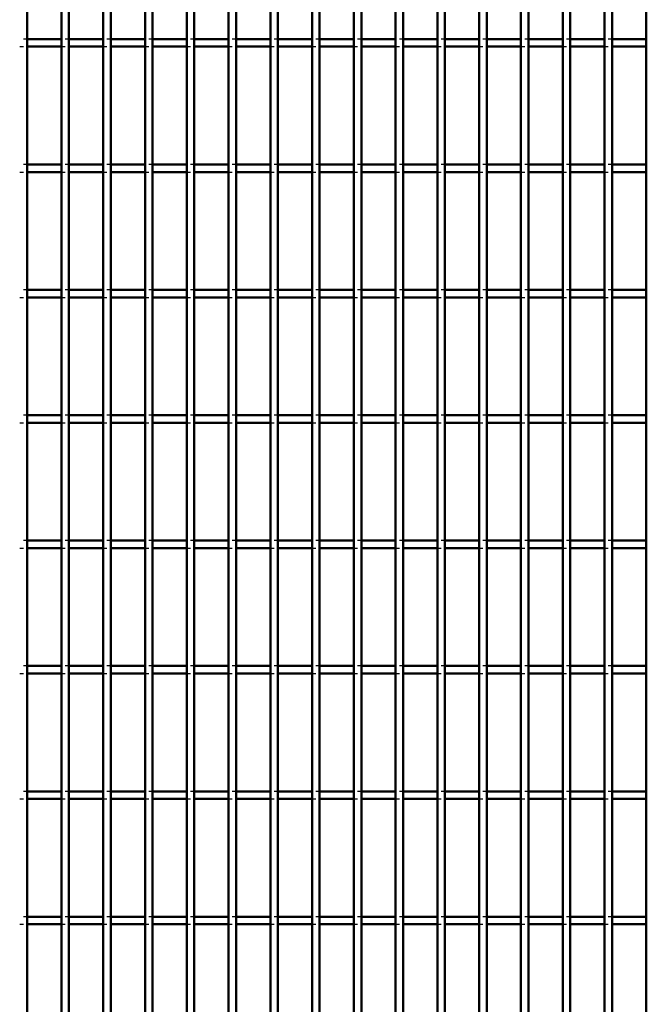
# Model space of a CAD drawing. Header units: millimetres. Extents: x -846 to 505, y -500 to 878.
# Tile 7 of 29: x -468 to -301, y -122 to 139. Entities that reach past the tile are written whole.
import ezdxf

# ---------------------------------------------------------------- set-up
doc = ezdxf.new("R2010")
doc.units = ezdxf.units.MM
doc.linetypes.add('Dashed', pattern=[2, 1, -1])
doc.layers.add('AM_0', color=7, linetype='Continuous', lineweight=50)
doc.layers.add('AM_9', color=6, linetype='Dashed', lineweight=25)

# ---------------------------------------------------------------- blocks, each defined once
blk = doc.blocks.new('5_rg7ljwkt4nlfzlhbtsbltk99h________0_in_LPP2303311211100010003500_4')
at = {"layer": 'AM_0'}
blk.add_line((-465.62, -498), (-465.62, 498), dxfattribs=at)
blk = doc.blocks.new('6_9sanxp2nwup1s6rne8bg6lcdm________0_in_LPP2303311211100010003500_4')
at = {"layer": 'AM_0'}
for p, q in [((-456.51, -498), (-456.51, 498)), ((-454.51, -498), (-454.51, 498))]:
    blk.add_line(p, q, dxfattribs=at)
blk = doc.blocks.new('7_7ntv5cr7tra606v7vtu39enac________0_in_LPP2303311211100010003500_4')
at = {"layer": 'AM_0'}
for p, q in [((-445.4, -498), (-445.4, 498)), ((-443.4, -498), (-443.4, 498))]:
    blk.add_line(p, q, dxfattribs=at)
blk = doc.blocks.new('8_fbncmlhni0kzccir8i0snx23t________0_in_LPP2303311211100010003500_4')
at = {"layer": 'AM_0'}
for p, q in [((-434.29, -498), (-434.29, 498)), ((-432.29, -498), (-432.29, 498))]:
    blk.add_line(p, q, dxfattribs=at)
blk = doc.blocks.new('9_3hl21qxhj1kz5i4qv1g8yttdq________0_in_LPP2303311211100010003500_4')
at = {"layer": 'AM_0'}
for p, q in [((-423.18, -498), (-423.18, 498)), ((-421.18, -498), (-421.18, 498))]:
    blk.add_line(p, q, dxfattribs=at)
blk = doc.blocks.new('10_at1f8lv9e9wp1kt1ymnfaqkjb________0_in_LPP2303311211100010003500_4')
at = {"layer": 'AM_0'}
for p, q in [((-412.07, -498), (-412.07, 498)), ((-410.07, -498), (-410.07, 498))]:
    blk.add_line(p, q, dxfattribs=at)
blk = doc.blocks.new('11_gforswshgjnvzk2rw4z6h0g2d________0_in_LPP2303311211100010003500_4')
at = {"layer": 'AM_0'}
for p, q in [((-400.96, -498), (-400.96, 498)), ((-398.96, -498), (-398.96, 498))]:
    blk.add_line(p, q, dxfattribs=at)
blk = doc.blocks.new('12_mumha6x7pzwv7p0gqnmfa7q7f________0_in_LPP2303311211100010003500_4')
at = {"layer": 'AM_0'}
for p, q in [((-389.85, -498), (-389.85, 498)), ((-387.85, -498), (-387.85, 498))]:
    blk.add_line(p, q, dxfattribs=at)
blk = doc.blocks.new('13_xngfabs6w98bnsaf7d2diymhf________0_in_LPP2303311211100010003500_4')
at = {"layer": 'AM_0'}
for p, q in [((-378.74, -498), (-378.74, 498)), ((-376.74, -498), (-376.74, 498))]:
    blk.add_line(p, q, dxfattribs=at)
blk = doc.blocks.new('14_mx05nlmq8ex91a9dg9cobtzsb________0_in_LPP2303311211100010003500_4')
at = {"layer": 'AM_0'}
for p, q in [((-367.63, -498), (-367.63, 498)), ((-365.63, -498), (-365.63, 498))]:
    blk.add_line(p, q, dxfattribs=at)
blk = doc.blocks.new('15_9b5rv5goktuusffp3il1qga9f________0_in_LPP2303311211100010003500_4')
at = {"layer": 'AM_0'}
for p, q in [((-356.52, -498), (-356.52, 498)), ((-354.52, -498), (-354.52, 498))]:
    blk.add_line(p, q, dxfattribs=at)
blk = doc.blocks.new('16_k7k214nsqq4axzv6lto4ebwcp________0_in_LPP2303311211100010003500_4')
at = {"layer": 'AM_0'}
for p, q in [((-345.41, -498), (-345.41, 498)), ((-343.41, -498), (-343.41, 498))]:
    blk.add_line(p, q, dxfattribs=at)
blk = doc.blocks.new('17_vja7qbhukq9hso1fbu0memlvx________0_in_LPP2303311211100010003500_4')
at = {"layer": 'AM_0'}
for p, q in [((-334.3, -498), (-334.3, 498)), ((-332.3, -498), (-332.3, 498))]:
    blk.add_line(p, q, dxfattribs=at)
blk = doc.blocks.new('18_4b5l4vyrvcyabcolhftjhs6mi________0_in_LPP2303311211100010003500_4')
at = {"layer": 'AM_0'}
for p, q in [((-323.19, -498), (-323.19, 498)), ((-321.19, -498), (-321.19, 498))]:
    blk.add_line(p, q, dxfattribs=at)
blk = doc.blocks.new('19_sofj8t9aoq3us7lwyhlumrz1f________0_in_LPP2303311211100010003500_4')
at = {"layer": 'AM_0'}
for p, q in [((-312.08, -498), (-312.08, 498)), ((-310.08, -498), (-310.08, 498))]:
    blk.add_line(p, q, dxfattribs=at)
blk = doc.blocks.new('20_necfqskto5u8noveb5todontp________0_in_LPP2303311211100010003500_4')
at = {"layer": 'AM_0'}
blk.add_line((-300.97, -498), (-300.97, 498), dxfattribs=at)
blk = doc.blocks.new('104_7amzu1m3xnb4swx32s1x4mi5h________0_in_LPP2303311211100010003500_4')
at = {"layer": 'AM_0'}
for p, q in [((-456.51, -98.99), (-465.62, -98.99)), ((-465.62, -100.99), (-465.62, -98.99)), ((-456.51, -98.99), (-456.51, -100.99)), ((-454.51, -100.99), (-454.51, -98.99)), ((-445.4, -98.99), (-454.51, -98.99)), ((-445.4, -98.99), (-445.4, -100.99)), ((-443.4, -100.99), (-443.4, -98.99)), ((-434.29, -98.99), (-443.4, -98.99)), ((-434.29, -98.99), (-434.29, -100.99)), ((-423.18, -98.99), (-432.29, -98.99)), ((-432.29, -100.99), (-432.29, -98.99)), ((-423.18, -98.99), (-423.18, -100.99)), ((-421.18, -100.99), (-421.18, -98.99)), ((-412.07, -98.99), (-421.18, -98.99)), ((-412.07, -98.99), (-412.07, -100.99)), ((-410.07, -100.99), (-410.07, -98.99)), ((-400.96, -98.99), (-410.07, -98.99)), ((-400.96, -98.99), (-400.96, -100.99)), ((-398.96, -100.99), (-398.96, -98.99)), ((-389.85, -98.99), (-398.96, -98.99)), ((-389.85, -98.99), (-389.85, -100.99)), ((-387.85, -100.99), (-387.85, -98.99)), ((-378.74, -98.99), (-387.85, -98.99)), ((-378.74, -98.99), (-378.74, -100.99)), ((-376.74, -100.99), (-376.74, -98.99)), ((-367.63, -98.99), (-376.74, -98.99)), ((-367.63, -98.99), (-367.63, -100.99)), ((-365.63, -100.99), (-365.63, -98.99)), ((-356.52, -98.99), (-365.63, -98.99)), ((-356.52, -98.99), (-356.52, -100.99)), ((-354.52, -100.99), (-354.52, -98.99)), ((-345.41, -98.99), (-354.52, -98.99)), ((-345.41, -98.99), (-345.41, -100.99)), ((-334.3, -98.99), (-343.41, -98.99)), ((-343.41, -100.99), (-343.41, -98.99)), ((-334.3, -98.99), (-334.3, -100.99)), ((-332.3, -100.99), (-332.3, -98.99)), ((-323.19, -98.99), (-332.3, -98.99)), ((-323.19, -98.99), (-323.19, -100.99)), ((-321.19, -100.99), (-321.19, -98.99)), ((-312.08, -98.99), (-321.19, -98.99)), ((-312.08, -98.99), (-312.08, -100.99)), ((-310.08, -100.99), (-310.08, -98.99)), ((-300.97, -98.99), (-310.08, -98.99)), ((-300.97, -98.99), (-300.97, -100.99)), ((-456.51, -100.99), (-465.62, -100.99)), ((-445.4, -100.99), (-454.51, -100.99)), ((-434.29, -100.99), (-443.4, -100.99)), ((-423.18, -100.99), (-432.29, -100.99)), ((-412.07, -100.99), (-421.18, -100.99)), ((-400.96, -100.99), (-410.07, -100.99)), ((-389.85, -100.99), (-398.96, -100.99)), ((-378.74, -100.99), (-387.85, -100.99)), ((-367.63, -100.99), (-376.74, -100.99)), ((-356.52, -100.99), (-365.63, -100.99)), ((-345.41, -100.99), (-354.52, -100.99)), ((-334.3, -100.99), (-343.41, -100.99)), ((-323.19, -100.99), (-332.3, -100.99)), ((-312.08, -100.99), (-321.19, -100.99)), ((-300.97, -100.99), (-310.08, -100.99))]:
    blk.add_line(p, q, dxfattribs=at)
at = {"layer": 'AM_9'}
for p, q in [((-465.62, -98.99), (-467.62, -98.99)), ((-454.51, -98.99), (-456.51, -98.99)), ((-443.4, -98.99), (-445.4, -98.99)), ((-432.29, -98.99), (-434.29, -98.99)), ((-421.18, -98.99), (-423.18, -98.99)), ((-410.07, -98.99), (-412.07, -98.99)), ((-398.96, -98.99), (-400.96, -98.99)), ((-387.85, -98.99), (-389.85, -98.99)), ((-376.74, -98.99), (-378.74, -98.99)), ((-365.63, -98.99), (-367.63, -98.99)), ((-354.52, -98.99), (-356.52, -98.99)), ((-343.41, -98.99), (-345.41, -98.99)), ((-332.3, -98.99), (-334.3, -98.99)), ((-321.19, -98.99), (-323.19, -98.99)), ((-310.08, -98.99), (-312.08, -98.99)), ((-467.62, -100.99), (-465.62, -100.99)), ((-456.51, -100.99), (-454.51, -100.99)), ((-445.4, -100.99), (-443.4, -100.99)), ((-434.29, -100.99), (-432.29, -100.99)), ((-423.18, -100.99), (-421.18, -100.99)), ((-412.07, -100.99), (-410.07, -100.99)), ((-400.96, -100.99), (-398.96, -100.99)), ((-389.85, -100.99), (-387.85, -100.99)), ((-378.74, -100.99), (-376.74, -100.99)), ((-367.63, -100.99), (-365.63, -100.99)), ((-356.52, -100.99), (-354.52, -100.99)), ((-345.41, -100.99), (-343.41, -100.99)), ((-334.3, -100.99), (-332.3, -100.99)), ((-323.19, -100.99), (-321.19, -100.99)), ((-312.08, -100.99), (-310.08, -100.99))]:
    blk.add_line(p, q, dxfattribs=at)
blk = doc.blocks.new('105_kfafnglgqxrroklunpm0ur5gr________0_in_LPP2303311211100010003500_4')
at = {"layer": 'AM_0'}
for p, q in [((-456.51, -65.66), (-465.62, -65.66)), ((-465.62, -67.66), (-465.62, -65.66)), ((-456.51, -67.66), (-465.62, -67.66)), ((-456.51, -65.66), (-456.51, -67.66)), ((-454.51, -67.66), (-454.51, -65.66)), ((-445.4, -65.66), (-454.51, -65.66)), ((-445.4, -67.66), (-454.51, -67.66)), ((-445.4, -65.66), (-445.4, -67.66)), ((-443.4, -67.66), (-443.4, -65.66)), ((-434.29, -65.66), (-443.4, -65.66)), ((-434.29, -67.66), (-443.4, -67.66)), ((-434.29, -65.66), (-434.29, -67.66)), ((-423.18, -65.66), (-432.29, -65.66)), ((-432.29, -67.66), (-432.29, -65.66)), ((-423.18, -67.66), (-432.29, -67.66)), ((-423.18, -65.66), (-423.18, -67.66)), ((-421.18, -67.66), (-421.18, -65.66)), ((-412.07, -65.66), (-421.18, -65.66)), ((-412.07, -67.66), (-421.18, -67.66)), ((-412.07, -65.66), (-412.07, -67.66)), ((-410.07, -67.66), (-410.07, -65.66)), ((-400.96, -65.66), (-410.07, -65.66)), ((-400.96, -67.66), (-410.07, -67.66)), ((-400.96, -65.66), (-400.96, -67.66)), ((-398.96, -67.66), (-398.96, -65.66)), ((-389.85, -65.66), (-398.96, -65.66)), ((-389.85, -67.66), (-398.96, -67.66)), ((-389.85, -65.66), (-389.85, -67.66)), ((-387.85, -67.66), (-387.85, -65.66)), ((-378.74, -65.66), (-387.85, -65.66)), ((-378.74, -67.66), (-387.85, -67.66)), ((-378.74, -65.66), (-378.74, -67.66)), ((-376.74, -67.66), (-376.74, -65.66)), ((-367.63, -65.66), (-376.74, -65.66)), ((-367.63, -67.66), (-376.74, -67.66)), ((-367.63, -65.66), (-367.63, -67.66)), ((-365.63, -67.66), (-365.63, -65.66)), ((-356.52, -65.66), (-365.63, -65.66)), ((-356.52, -67.66), (-365.63, -67.66)), ((-356.52, -65.66), (-356.52, -67.66)), ((-354.52, -67.66), (-354.52, -65.66)), ((-345.41, -65.66), (-354.52, -65.66)), ((-345.41, -67.66), (-354.52, -67.66)), ((-345.41, -65.66), (-345.41, -67.66)), ((-334.3, -65.66), (-343.41, -65.66)), ((-343.41, -67.66), (-343.41, -65.66)), ((-334.3, -67.66), (-343.41, -67.66)), ((-334.3, -65.66), (-334.3, -67.66)), ((-332.3, -67.66), (-332.3, -65.66)), ((-323.19, -65.66), (-332.3, -65.66)), ((-323.19, -67.66), (-332.3, -67.66)), ((-323.19, -65.66), (-323.19, -67.66)), ((-321.19, -67.66), (-321.19, -65.66)), ((-312.08, -65.66), (-321.19, -65.66)), ((-312.08, -67.66), (-321.19, -67.66)), ((-312.08, -65.66), (-312.08, -67.66)), ((-310.08, -67.66), (-310.08, -65.66)), ((-300.97, -65.66), (-310.08, -65.66)), ((-300.97, -67.66), (-310.08, -67.66)), ((-300.97, -65.66), (-300.97, -67.66))]:
    blk.add_line(p, q, dxfattribs=at)
at = {"layer": 'AM_9'}
for p, q in [((-465.62, -65.66), (-467.62, -65.66)), ((-467.62, -67.66), (-465.62, -67.66)), ((-454.51, -65.66), (-456.51, -65.66)), ((-456.51, -67.66), (-454.51, -67.66)), ((-443.4, -65.66), (-445.4, -65.66)), ((-445.4, -67.66), (-443.4, -67.66)), ((-432.29, -65.66), (-434.29, -65.66)), ((-434.29, -67.66), (-432.29, -67.66)), ((-421.18, -65.66), (-423.18, -65.66)), ((-423.18, -67.66), (-421.18, -67.66)), ((-410.07, -65.66), (-412.07, -65.66)), ((-412.07, -67.66), (-410.07, -67.66)), ((-398.96, -65.66), (-400.96, -65.66)), ((-400.96, -67.66), (-398.96, -67.66)), ((-387.85, -65.66), (-389.85, -65.66)), ((-389.85, -67.66), (-387.85, -67.66)), ((-376.74, -65.66), (-378.74, -65.66)), ((-378.74, -67.66), (-376.74, -67.66)), ((-365.63, -65.66), (-367.63, -65.66)), ((-367.63, -67.66), (-365.63, -67.66)), ((-354.52, -65.66), (-356.52, -65.66)), ((-356.52, -67.66), (-354.52, -67.66)), ((-343.41, -65.66), (-345.41, -65.66)), ((-345.41, -67.66), (-343.41, -67.66)), ((-332.3, -65.66), (-334.3, -65.66)), ((-334.3, -67.66), (-332.3, -67.66)), ((-321.19, -65.66), (-323.19, -65.66)), ((-323.19, -67.66), (-321.19, -67.66)), ((-310.08, -65.66), (-312.08, -65.66)), ((-312.08, -67.66), (-310.08, -67.66))]:
    blk.add_line(p, q, dxfattribs=at)
blk = doc.blocks.new('106_xyin36trg6e2sb3chb8lqlqci________0_in_LPP2303311211100010003500_4')
at = {"layer": 'AM_0'}
for p, q in [((-456.51, -32.33), (-465.62, -32.33)), ((-465.62, -34.33), (-465.62, -32.33)), ((-456.51, -32.33), (-456.51, -34.33)), ((-454.51, -34.33), (-454.51, -32.33)), ((-445.4, -32.33), (-454.51, -32.33)), ((-445.4, -32.33), (-445.4, -34.33)), ((-443.4, -34.33), (-443.4, -32.33)), ((-434.29, -32.33), (-443.4, -32.33)), ((-434.29, -32.33), (-434.29, -34.33)), ((-423.18, -32.33), (-432.29, -32.33)), ((-432.29, -34.33), (-432.29, -32.33)), ((-423.18, -32.33), (-423.18, -34.33)), ((-421.18, -34.33), (-421.18, -32.33)), ((-412.07, -32.33), (-421.18, -32.33)), ((-412.07, -32.33), (-412.07, -34.33)), ((-410.07, -34.33), (-410.07, -32.33)), ((-400.96, -32.33), (-410.07, -32.33)), ((-400.96, -32.33), (-400.96, -34.33)), ((-398.96, -34.33), (-398.96, -32.33)), ((-389.85, -32.33), (-398.96, -32.33)), ((-389.85, -32.33), (-389.85, -34.33)), ((-387.85, -34.33), (-387.85, -32.33)), ((-378.74, -32.33), (-387.85, -32.33)), ((-378.74, -32.33), (-378.74, -34.33)), ((-376.74, -34.33), (-376.74, -32.33)), ((-367.63, -32.33), (-376.74, -32.33)), ((-367.63, -32.33), (-367.63, -34.33)), ((-365.63, -34.33), (-365.63, -32.33)), ((-356.52, -32.33), (-365.63, -32.33)), ((-356.52, -32.33), (-356.52, -34.33)), ((-354.52, -34.33), (-354.52, -32.33)), ((-345.41, -32.33), (-354.52, -32.33)), ((-345.41, -32.33), (-345.41, -34.33)), ((-334.3, -32.33), (-343.41, -32.33)), ((-343.41, -34.33), (-343.41, -32.33)), ((-334.3, -32.33), (-334.3, -34.33)), ((-332.3, -34.33), (-332.3, -32.33)), ((-323.19, -32.33), (-332.3, -32.33)), ((-323.19, -32.33), (-323.19, -34.33)), ((-321.19, -34.33), (-321.19, -32.33)), ((-312.08, -32.33), (-321.19, -32.33)), ((-312.08, -32.33), (-312.08, -34.33)), ((-310.08, -34.33), (-310.08, -32.33)), ((-300.97, -32.33), (-310.08, -32.33)), ((-300.97, -32.33), (-300.97, -34.33)), ((-456.51, -34.33), (-465.62, -34.33)), ((-445.4, -34.33), (-454.51, -34.33)), ((-434.29, -34.33), (-443.4, -34.33)), ((-423.18, -34.33), (-432.29, -34.33)), ((-412.07, -34.33), (-421.18, -34.33)), ((-400.96, -34.33), (-410.07, -34.33)), ((-389.85, -34.33), (-398.96, -34.33)), ((-378.74, -34.33), (-387.85, -34.33)), ((-367.63, -34.33), (-376.74, -34.33)), ((-356.52, -34.33), (-365.63, -34.33)), ((-345.41, -34.33), (-354.52, -34.33)), ((-334.3, -34.33), (-343.41, -34.33)), ((-323.19, -34.33), (-332.3, -34.33)), ((-312.08, -34.33), (-321.19, -34.33)), ((-300.97, -34.33), (-310.08, -34.33))]:
    blk.add_line(p, q, dxfattribs=at)
at = {"layer": 'AM_9'}
for p, q in [((-465.62, -32.33), (-467.62, -32.33)), ((-454.51, -32.33), (-456.51, -32.33)), ((-443.4, -32.33), (-445.4, -32.33)), ((-432.29, -32.33), (-434.29, -32.33)), ((-421.18, -32.33), (-423.18, -32.33)), ((-410.07, -32.33), (-412.07, -32.33)), ((-398.96, -32.33), (-400.96, -32.33)), ((-387.85, -32.33), (-389.85, -32.33)), ((-376.74, -32.33), (-378.74, -32.33)), ((-365.63, -32.33), (-367.63, -32.33)), ((-354.52, -32.33), (-356.52, -32.33)), ((-343.41, -32.33), (-345.41, -32.33)), ((-332.3, -32.33), (-334.3, -32.33)), ((-321.19, -32.33), (-323.19, -32.33)), ((-310.08, -32.33), (-312.08, -32.33)), ((-467.62, -34.33), (-465.62, -34.33)), ((-456.51, -34.33), (-454.51, -34.33)), ((-445.4, -34.33), (-443.4, -34.33)), ((-434.29, -34.33), (-432.29, -34.33)), ((-423.18, -34.33), (-421.18, -34.33)), ((-412.07, -34.33), (-410.07, -34.33)), ((-400.96, -34.33), (-398.96, -34.33)), ((-389.85, -34.33), (-387.85, -34.33)), ((-378.74, -34.33), (-376.74, -34.33)), ((-367.63, -34.33), (-365.63, -34.33)), ((-356.52, -34.33), (-354.52, -34.33)), ((-345.41, -34.33), (-343.41, -34.33)), ((-334.3, -34.33), (-332.3, -34.33)), ((-323.19, -34.33), (-321.19, -34.33)), ((-312.08, -34.33), (-310.08, -34.33))]:
    blk.add_line(p, q, dxfattribs=at)
blk = doc.blocks.new('107_ctmibazreewmvwwbcg3tkwaqx________0_in_LPP2303311211100010003500_4')
at = {"layer": 'AM_0'}
for p, q in [((-456.51, 1), (-465.62, 1)), ((-465.62, -1), (-465.62, 1)), ((-456.51, 1), (-456.51, -1)), ((-454.51, -1), (-454.51, 1)), ((-445.4, 1), (-454.51, 1)), ((-445.4, 1), (-445.4, -1)), ((-443.4, -1), (-443.4, 1)), ((-434.29, 1), (-443.4, 1)), ((-434.29, 1), (-434.29, -1)), ((-423.18, 1), (-432.29, 1)), ((-432.29, -1), (-432.29, 1)), ((-423.18, 1), (-423.18, -1)), ((-421.18, -1), (-421.18, 1)), ((-412.07, 1), (-421.18, 1)), ((-412.07, 1), (-412.07, -1)), ((-410.07, -1), (-410.07, 1)), ((-400.96, 1), (-410.07, 1)), ((-400.96, 1), (-400.96, -1)), ((-398.96, -1), (-398.96, 1)), ((-389.85, 1), (-398.96, 1)), ((-389.85, 1), (-389.85, -1)), ((-387.85, -1), (-387.85, 1)), ((-378.74, 1), (-387.85, 1)), ((-378.74, 1), (-378.74, -1)), ((-376.74, -1), (-376.74, 1)), ((-367.63, 1), (-376.74, 1)), ((-367.63, 1), (-367.63, -1)), ((-365.63, -1), (-365.63, 1)), ((-356.52, 1), (-365.63, 1)), ((-356.52, 1), (-356.52, -1)), ((-354.52, -1), (-354.52, 1)), ((-345.41, 1), (-354.52, 1)), ((-345.41, 1), (-345.41, -1)), ((-334.3, 1), (-343.41, 1)), ((-343.41, -1), (-343.41, 1)), ((-334.3, 1), (-334.3, -1)), ((-332.3, -1), (-332.3, 1)), ((-323.19, 1), (-332.3, 1)), ((-323.19, 1), (-323.19, -1)), ((-321.19, -1), (-321.19, 1)), ((-312.08, 1), (-321.19, 1)), ((-312.08, 1), (-312.08, -1)), ((-310.08, -1), (-310.08, 1)), ((-300.97, 1), (-310.08, 1)), ((-300.97, 1), (-300.97, -1)), ((-456.51, -1), (-465.62, -1)), ((-445.4, -1), (-454.51, -1)), ((-434.29, -1), (-443.4, -1)), ((-423.18, -1), (-432.29, -1)), ((-412.07, -1), (-421.18, -1)), ((-400.96, -1), (-410.07, -1)), ((-389.85, -1), (-398.96, -1)), ((-378.74, -1), (-387.85, -1)), ((-367.63, -1), (-376.74, -1)), ((-356.52, -1), (-365.63, -1)), ((-345.41, -1), (-354.52, -1)), ((-334.3, -1), (-343.41, -1)), ((-323.19, -1), (-332.3, -1)), ((-312.08, -1), (-321.19, -1)), ((-300.97, -1), (-310.08, -1))]:
    blk.add_line(p, q, dxfattribs=at)
at = {"layer": 'AM_9'}
for p, q in [((-465.62, 1), (-467.62, 1)), ((-454.51, 1), (-456.51, 1)), ((-443.4, 1), (-445.4, 1)), ((-432.29, 1), (-434.29, 1)), ((-421.18, 1), (-423.18, 1)), ((-410.07, 1), (-412.07, 1)), ((-398.96, 1), (-400.96, 1)), ((-387.85, 1), (-389.85, 1)), ((-376.74, 1), (-378.74, 1)), ((-365.63, 1), (-367.63, 1)), ((-354.52, 1), (-356.52, 1)), ((-343.41, 1), (-345.41, 1)), ((-332.3, 1), (-334.3, 1)), ((-321.19, 1), (-323.19, 1)), ((-310.08, 1), (-312.08, 1)), ((-467.62, -1), (-465.62, -1)), ((-456.51, -1), (-454.51, -1)), ((-445.4, -1), (-443.4, -1)), ((-434.29, -1), (-432.29, -1)), ((-423.18, -1), (-421.18, -1)), ((-412.07, -1), (-410.07, -1)), ((-400.96, -1), (-398.96, -1)), ((-389.85, -1), (-387.85, -1)), ((-378.74, -1), (-376.74, -1)), ((-367.63, -1), (-365.63, -1)), ((-356.52, -1), (-354.52, -1)), ((-345.41, -1), (-343.41, -1)), ((-334.3, -1), (-332.3, -1)), ((-323.19, -1), (-321.19, -1)), ((-312.08, -1), (-310.08, -1))]:
    blk.add_line(p, q, dxfattribs=at)
blk = doc.blocks.new('108_ufassov91dm57p0srrhhei6gs________0_in_LPP2303311211100010003500_4')
at = {"layer": 'AM_0'}
for p, q in [((-456.51, 34.33), (-465.62, 34.33)), ((-465.62, 32.33), (-465.62, 34.33)), ((-456.51, 34.33), (-456.51, 32.33)), ((-454.51, 32.33), (-454.51, 34.33)), ((-445.4, 34.33), (-454.51, 34.33)), ((-445.4, 34.33), (-445.4, 32.33)), ((-443.4, 32.33), (-443.4, 34.33)), ((-434.29, 34.33), (-443.4, 34.33)), ((-434.29, 34.33), (-434.29, 32.33)), ((-423.18, 34.33), (-432.29, 34.33)), ((-432.29, 32.33), (-432.29, 34.33)), ((-423.18, 34.33), (-423.18, 32.33)), ((-421.18, 32.33), (-421.18, 34.33)), ((-412.07, 34.33), (-421.18, 34.33)), ((-412.07, 34.33), (-412.07, 32.33)), ((-410.07, 32.33), (-410.07, 34.33)), ((-400.96, 34.33), (-410.07, 34.33)), ((-400.96, 34.33), (-400.96, 32.33)), ((-398.96, 32.33), (-398.96, 34.33)), ((-389.85, 34.33), (-398.96, 34.33)), ((-389.85, 34.33), (-389.85, 32.33)), ((-387.85, 32.33), (-387.85, 34.33)), ((-378.74, 34.33), (-387.85, 34.33)), ((-378.74, 34.33), (-378.74, 32.33)), ((-376.74, 32.33), (-376.74, 34.33)), ((-367.63, 34.33), (-376.74, 34.33)), ((-367.63, 34.33), (-367.63, 32.33)), ((-365.63, 32.33), (-365.63, 34.33)), ((-356.52, 34.33), (-365.63, 34.33)), ((-356.52, 34.33), (-356.52, 32.33)), ((-354.52, 32.33), (-354.52, 34.33)), ((-345.41, 34.33), (-354.52, 34.33)), ((-345.41, 34.33), (-345.41, 32.33)), ((-334.3, 34.33), (-343.41, 34.33)), ((-343.41, 32.33), (-343.41, 34.33)), ((-334.3, 34.33), (-334.3, 32.33)), ((-332.3, 32.33), (-332.3, 34.33)), ((-323.19, 34.33), (-332.3, 34.33)), ((-323.19, 34.33), (-323.19, 32.33)), ((-321.19, 32.33), (-321.19, 34.33)), ((-312.08, 34.33), (-321.19, 34.33)), ((-312.08, 34.33), (-312.08, 32.33)), ((-310.08, 32.33), (-310.08, 34.33)), ((-300.97, 34.33), (-310.08, 34.33)), ((-300.97, 34.33), (-300.97, 32.33)), ((-456.51, 32.33), (-465.62, 32.33)), ((-445.4, 32.33), (-454.51, 32.33)), ((-434.29, 32.33), (-443.4, 32.33)), ((-423.18, 32.33), (-432.29, 32.33)), ((-412.07, 32.33), (-421.18, 32.33)), ((-400.96, 32.33), (-410.07, 32.33)), ((-389.85, 32.33), (-398.96, 32.33)), ((-378.74, 32.33), (-387.85, 32.33)), ((-367.63, 32.33), (-376.74, 32.33)), ((-356.52, 32.33), (-365.63, 32.33)), ((-345.41, 32.33), (-354.52, 32.33)), ((-334.3, 32.33), (-343.41, 32.33)), ((-323.19, 32.33), (-332.3, 32.33)), ((-312.08, 32.33), (-321.19, 32.33)), ((-300.97, 32.33), (-310.08, 32.33))]:
    blk.add_line(p, q, dxfattribs=at)
at = {"layer": 'AM_9'}
for p, q in [((-465.62, 34.33), (-467.62, 34.33)), ((-454.51, 34.33), (-456.51, 34.33)), ((-443.4, 34.33), (-445.4, 34.33)), ((-432.29, 34.33), (-434.29, 34.33)), ((-421.18, 34.33), (-423.18, 34.33)), ((-410.07, 34.33), (-412.07, 34.33)), ((-398.96, 34.33), (-400.96, 34.33)), ((-387.85, 34.33), (-389.85, 34.33)), ((-376.74, 34.33), (-378.74, 34.33)), ((-365.63, 34.33), (-367.63, 34.33)), ((-354.52, 34.33), (-356.52, 34.33)), ((-343.41, 34.33), (-345.41, 34.33)), ((-332.3, 34.33), (-334.3, 34.33)), ((-321.19, 34.33), (-323.19, 34.33)), ((-310.08, 34.33), (-312.08, 34.33)), ((-467.62, 32.33), (-465.62, 32.33)), ((-456.51, 32.33), (-454.51, 32.33)), ((-445.4, 32.33), (-443.4, 32.33)), ((-434.29, 32.33), (-432.29, 32.33)), ((-423.18, 32.33), (-421.18, 32.33)), ((-412.07, 32.33), (-410.07, 32.33)), ((-400.96, 32.33), (-398.96, 32.33)), ((-389.85, 32.33), (-387.85, 32.33)), ((-378.74, 32.33), (-376.74, 32.33)), ((-367.63, 32.33), (-365.63, 32.33)), ((-356.52, 32.33), (-354.52, 32.33)), ((-345.41, 32.33), (-343.41, 32.33)), ((-334.3, 32.33), (-332.3, 32.33)), ((-323.19, 32.33), (-321.19, 32.33)), ((-312.08, 32.33), (-310.08, 32.33))]:
    blk.add_line(p, q, dxfattribs=at)
blk = doc.blocks.new('109_i5r0dbpdjasxjxstmkqos758q________0_in_LPP2303311211100010003500_4')
at = {"layer": 'AM_0'}
for p, q in [((-456.51, 67.66), (-465.62, 67.66)), ((-465.62, 65.66), (-465.62, 67.66)), ((-456.51, 65.66), (-465.62, 65.66)), ((-456.51, 67.66), (-456.51, 65.66)), ((-454.51, 65.66), (-454.51, 67.66)), ((-445.4, 67.66), (-454.51, 67.66)), ((-445.4, 65.66), (-454.51, 65.66)), ((-445.4, 67.66), (-445.4, 65.66)), ((-443.4, 65.66), (-443.4, 67.66)), ((-434.29, 67.66), (-443.4, 67.66)), ((-434.29, 65.66), (-443.4, 65.66)), ((-434.29, 67.66), (-434.29, 65.66)), ((-423.18, 67.66), (-432.29, 67.66)), ((-432.29, 65.66), (-432.29, 67.66)), ((-423.18, 65.66), (-432.29, 65.66)), ((-423.18, 67.66), (-423.18, 65.66)), ((-421.18, 65.66), (-421.18, 67.66)), ((-412.07, 67.66), (-421.18, 67.66)), ((-412.07, 65.66), (-421.18, 65.66)), ((-412.07, 67.66), (-412.07, 65.66)), ((-410.07, 65.66), (-410.07, 67.66)), ((-400.96, 67.66), (-410.07, 67.66)), ((-400.96, 65.66), (-410.07, 65.66)), ((-400.96, 67.66), (-400.96, 65.66)), ((-398.96, 65.66), (-398.96, 67.66)), ((-389.85, 67.66), (-398.96, 67.66)), ((-389.85, 65.66), (-398.96, 65.66)), ((-389.85, 67.66), (-389.85, 65.66)), ((-387.85, 65.66), (-387.85, 67.66)), ((-378.74, 67.66), (-387.85, 67.66)), ((-378.74, 65.66), (-387.85, 65.66)), ((-378.74, 67.66), (-378.74, 65.66)), ((-376.74, 65.66), (-376.74, 67.66)), ((-367.63, 67.66), (-376.74, 67.66)), ((-367.63, 65.66), (-376.74, 65.66)), ((-367.63, 67.66), (-367.63, 65.66)), ((-365.63, 65.66), (-365.63, 67.66)), ((-356.52, 67.66), (-365.63, 67.66)), ((-356.52, 65.66), (-365.63, 65.66)), ((-356.52, 67.66), (-356.52, 65.66)), ((-354.52, 65.66), (-354.52, 67.66)), ((-345.41, 67.66), (-354.52, 67.66)), ((-345.41, 65.66), (-354.52, 65.66)), ((-345.41, 67.66), (-345.41, 65.66)), ((-334.3, 67.66), (-343.41, 67.66)), ((-343.41, 65.66), (-343.41, 67.66)), ((-334.3, 65.66), (-343.41, 65.66)), ((-334.3, 67.66), (-334.3, 65.66)), ((-332.3, 65.66), (-332.3, 67.66)), ((-323.19, 67.66), (-332.3, 67.66)), ((-323.19, 65.66), (-332.3, 65.66)), ((-323.19, 67.66), (-323.19, 65.66)), ((-321.19, 65.66), (-321.19, 67.66)), ((-312.08, 67.66), (-321.19, 67.66)), ((-312.08, 65.66), (-321.19, 65.66)), ((-312.08, 67.66), (-312.08, 65.66)), ((-310.08, 65.66), (-310.08, 67.66)), ((-300.97, 67.66), (-310.08, 67.66)), ((-300.97, 65.66), (-310.08, 65.66)), ((-300.97, 67.66), (-300.97, 65.66))]:
    blk.add_line(p, q, dxfattribs=at)
at = {"layer": 'AM_9'}
for p, q in [((-465.62, 67.66), (-467.62, 67.66)), ((-467.62, 65.66), (-465.62, 65.66)), ((-454.51, 67.66), (-456.51, 67.66)), ((-456.51, 65.66), (-454.51, 65.66)), ((-443.4, 67.66), (-445.4, 67.66)), ((-445.4, 65.66), (-443.4, 65.66)), ((-432.29, 67.66), (-434.29, 67.66)), ((-434.29, 65.66), (-432.29, 65.66)), ((-421.18, 67.66), (-423.18, 67.66)), ((-423.18, 65.66), (-421.18, 65.66)), ((-410.07, 67.66), (-412.07, 67.66)), ((-412.07, 65.66), (-410.07, 65.66)), ((-398.96, 67.66), (-400.96, 67.66)), ((-400.96, 65.66), (-398.96, 65.66)), ((-387.85, 67.66), (-389.85, 67.66)), ((-389.85, 65.66), (-387.85, 65.66)), ((-376.74, 67.66), (-378.74, 67.66)), ((-378.74, 65.66), (-376.74, 65.66)), ((-365.63, 67.66), (-367.63, 67.66)), ((-367.63, 65.66), (-365.63, 65.66)), ((-354.52, 67.66), (-356.52, 67.66)), ((-356.52, 65.66), (-354.52, 65.66)), ((-343.41, 67.66), (-345.41, 67.66)), ((-345.41, 65.66), (-343.41, 65.66)), ((-332.3, 67.66), (-334.3, 67.66)), ((-334.3, 65.66), (-332.3, 65.66)), ((-321.19, 67.66), (-323.19, 67.66)), ((-323.19, 65.66), (-321.19, 65.66)), ((-310.08, 67.66), (-312.08, 67.66)), ((-312.08, 65.66), (-310.08, 65.66))]:
    blk.add_line(p, q, dxfattribs=at)
blk = doc.blocks.new('110_y7f78ol85oky6yw2w7hoess9m________0_in_LPP2303311211100010003500_4')
at = {"layer": 'AM_0'}
for p, q in [((-456.51, 100.99), (-465.62, 100.99)), ((-465.62, 98.99), (-465.62, 100.99)), ((-456.51, 100.99), (-456.51, 98.99)), ((-454.51, 98.99), (-454.51, 100.99)), ((-445.4, 100.99), (-454.51, 100.99)), ((-445.4, 100.99), (-445.4, 98.99)), ((-443.4, 98.99), (-443.4, 100.99)), ((-434.29, 100.99), (-443.4, 100.99)), ((-434.29, 100.99), (-434.29, 98.99)), ((-423.18, 100.99), (-432.29, 100.99)), ((-432.29, 98.99), (-432.29, 100.99)), ((-423.18, 100.99), (-423.18, 98.99)), ((-421.18, 98.99), (-421.18, 100.99)), ((-412.07, 100.99), (-421.18, 100.99)), ((-412.07, 100.99), (-412.07, 98.99)), ((-410.07, 98.99), (-410.07, 100.99)), ((-400.96, 100.99), (-410.07, 100.99)), ((-400.96, 100.99), (-400.96, 98.99)), ((-398.96, 98.99), (-398.96, 100.99)), ((-389.85, 100.99), (-398.96, 100.99)), ((-389.85, 100.99), (-389.85, 98.99)), ((-387.85, 98.99), (-387.85, 100.99)), ((-378.74, 100.99), (-387.85, 100.99)), ((-378.74, 100.99), (-378.74, 98.99)), ((-376.74, 98.99), (-376.74, 100.99)), ((-367.63, 100.99), (-376.74, 100.99)), ((-367.63, 100.99), (-367.63, 98.99)), ((-365.63, 98.99), (-365.63, 100.99)), ((-356.52, 100.99), (-365.63, 100.99)), ((-356.52, 100.99), (-356.52, 98.99)), ((-354.52, 98.99), (-354.52, 100.99)), ((-345.41, 100.99), (-354.52, 100.99)), ((-345.41, 100.99), (-345.41, 98.99)), ((-334.3, 100.99), (-343.41, 100.99)), ((-343.41, 98.99), (-343.41, 100.99)), ((-334.3, 100.99), (-334.3, 98.99)), ((-332.3, 98.99), (-332.3, 100.99)), ((-323.19, 100.99), (-332.3, 100.99)), ((-323.19, 100.99), (-323.19, 98.99)), ((-321.19, 98.99), (-321.19, 100.99)), ((-312.08, 100.99), (-321.19, 100.99)), ((-312.08, 100.99), (-312.08, 98.99)), ((-310.08, 98.99), (-310.08, 100.99)), ((-300.97, 100.99), (-310.08, 100.99)), ((-300.97, 100.99), (-300.97, 98.99)), ((-456.51, 98.99), (-465.62, 98.99)), ((-445.4, 98.99), (-454.51, 98.99)), ((-434.29, 98.99), (-443.4, 98.99)), ((-423.18, 98.99), (-432.29, 98.99)), ((-412.07, 98.99), (-421.18, 98.99)), ((-400.96, 98.99), (-410.07, 98.99)), ((-389.85, 98.99), (-398.96, 98.99)), ((-378.74, 98.99), (-387.85, 98.99)), ((-367.63, 98.99), (-376.74, 98.99)), ((-356.52, 98.99), (-365.63, 98.99)), ((-345.41, 98.99), (-354.52, 98.99)), ((-334.3, 98.99), (-343.41, 98.99)), ((-323.19, 98.99), (-332.3, 98.99)), ((-312.08, 98.99), (-321.19, 98.99)), ((-300.97, 98.99), (-310.08, 98.99))]:
    blk.add_line(p, q, dxfattribs=at)
at = {"layer": 'AM_9'}
for p, q in [((-465.62, 100.99), (-467.62, 100.99)), ((-454.51, 100.99), (-456.51, 100.99)), ((-443.4, 100.99), (-445.4, 100.99)), ((-432.29, 100.99), (-434.29, 100.99)), ((-421.18, 100.99), (-423.18, 100.99)), ((-410.07, 100.99), (-412.07, 100.99)), ((-398.96, 100.99), (-400.96, 100.99)), ((-387.85, 100.99), (-389.85, 100.99)), ((-376.74, 100.99), (-378.74, 100.99)), ((-365.63, 100.99), (-367.63, 100.99)), ((-354.52, 100.99), (-356.52, 100.99)), ((-343.41, 100.99), (-345.41, 100.99)), ((-332.3, 100.99), (-334.3, 100.99)), ((-321.19, 100.99), (-323.19, 100.99)), ((-310.08, 100.99), (-312.08, 100.99)), ((-467.62, 98.99), (-465.62, 98.99)), ((-456.51, 98.99), (-454.51, 98.99)), ((-445.4, 98.99), (-443.4, 98.99)), ((-434.29, 98.99), (-432.29, 98.99)), ((-423.18, 98.99), (-421.18, 98.99)), ((-412.07, 98.99), (-410.07, 98.99)), ((-400.96, 98.99), (-398.96, 98.99)), ((-389.85, 98.99), (-387.85, 98.99)), ((-378.74, 98.99), (-376.74, 98.99)), ((-367.63, 98.99), (-365.63, 98.99)), ((-356.52, 98.99), (-354.52, 98.99)), ((-345.41, 98.99), (-343.41, 98.99)), ((-334.3, 98.99), (-332.3, 98.99)), ((-323.19, 98.99), (-321.19, 98.99)), ((-312.08, 98.99), (-310.08, 98.99))]:
    blk.add_line(p, q, dxfattribs=at)
blk = doc.blocks.new('111_x3lxy61cz24ofrzp417e9ckja________0_in_LPP2303311211100010003500_4')
at = {"layer": 'AM_0'}
for p, q in [((-456.51, 134.32), (-465.62, 134.32)), ((-465.62, 132.32), (-465.62, 134.32)), ((-456.51, 134.32), (-456.51, 132.32)), ((-454.51, 132.32), (-454.51, 134.32)), ((-445.4, 134.32), (-454.51, 134.32)), ((-445.4, 134.32), (-445.4, 132.32)), ((-443.4, 132.32), (-443.4, 134.32)), ((-434.29, 134.32), (-443.4, 134.32)), ((-434.29, 134.32), (-434.29, 132.32)), ((-423.18, 134.32), (-432.29, 134.32)), ((-432.29, 132.32), (-432.29, 134.32)), ((-423.18, 134.32), (-423.18, 132.32)), ((-421.18, 132.32), (-421.18, 134.32)), ((-412.07, 134.32), (-421.18, 134.32)), ((-412.07, 134.32), (-412.07, 132.32)), ((-410.07, 132.32), (-410.07, 134.32)), ((-400.96, 134.32), (-410.07, 134.32)), ((-400.96, 134.32), (-400.96, 132.32)), ((-398.96, 132.32), (-398.96, 134.32)), ((-389.85, 134.32), (-398.96, 134.32)), ((-389.85, 134.32), (-389.85, 132.32)), ((-387.85, 132.32), (-387.85, 134.32)), ((-378.74, 134.32), (-387.85, 134.32)), ((-378.74, 134.32), (-378.74, 132.32)), ((-376.74, 132.32), (-376.74, 134.32)), ((-367.63, 134.32), (-376.74, 134.32)), ((-367.63, 134.32), (-367.63, 132.32)), ((-365.63, 132.32), (-365.63, 134.32)), ((-356.52, 134.32), (-365.63, 134.32)), ((-356.52, 134.32), (-356.52, 132.32)), ((-354.52, 132.32), (-354.52, 134.32)), ((-345.41, 134.32), (-354.52, 134.32)), ((-345.41, 134.32), (-345.41, 132.32)), ((-334.3, 134.32), (-343.41, 134.32)), ((-343.41, 132.32), (-343.41, 134.32)), ((-334.3, 134.32), (-334.3, 132.32)), ((-332.3, 132.32), (-332.3, 134.32)), ((-323.19, 134.32), (-332.3, 134.32)), ((-323.19, 134.32), (-323.19, 132.32)), ((-321.19, 132.32), (-321.19, 134.32)), ((-312.08, 134.32), (-321.19, 134.32)), ((-312.08, 134.32), (-312.08, 132.32)), ((-310.08, 132.32), (-310.08, 134.32)), ((-300.97, 134.32), (-310.08, 134.32)), ((-300.97, 134.32), (-300.97, 132.32)), ((-456.51, 132.32), (-465.62, 132.32)), ((-445.4, 132.32), (-454.51, 132.32)), ((-434.29, 132.32), (-443.4, 132.32)), ((-423.18, 132.32), (-432.29, 132.32)), ((-412.07, 132.32), (-421.18, 132.32)), ((-400.96, 132.32), (-410.07, 132.32)), ((-389.85, 132.32), (-398.96, 132.32)), ((-378.74, 132.32), (-387.85, 132.32)), ((-367.63, 132.32), (-376.74, 132.32)), ((-356.52, 132.32), (-365.63, 132.32)), ((-345.41, 132.32), (-354.52, 132.32)), ((-334.3, 132.32), (-343.41, 132.32)), ((-323.19, 132.32), (-332.3, 132.32)), ((-312.08, 132.32), (-321.19, 132.32)), ((-300.97, 132.32), (-310.08, 132.32))]:
    blk.add_line(p, q, dxfattribs=at)
at = {"layer": 'AM_9'}
for p, q in [((-465.62, 134.32), (-467.62, 134.32)), ((-454.51, 134.32), (-456.51, 134.32)), ((-443.4, 134.32), (-445.4, 134.32)), ((-432.29, 134.32), (-434.29, 134.32)), ((-421.18, 134.32), (-423.18, 134.32)), ((-410.07, 134.32), (-412.07, 134.32)), ((-398.96, 134.32), (-400.96, 134.32)), ((-387.85, 134.32), (-389.85, 134.32)), ((-376.74, 134.32), (-378.74, 134.32)), ((-365.63, 134.32), (-367.63, 134.32)), ((-354.52, 134.32), (-356.52, 134.32)), ((-343.41, 134.32), (-345.41, 134.32)), ((-332.3, 134.32), (-334.3, 134.32)), ((-321.19, 134.32), (-323.19, 134.32)), ((-310.08, 134.32), (-312.08, 134.32)), ((-467.62, 132.32), (-465.62, 132.32)), ((-456.51, 132.32), (-454.51, 132.32)), ((-445.4, 132.32), (-443.4, 132.32)), ((-434.29, 132.32), (-432.29, 132.32)), ((-423.18, 132.32), (-421.18, 132.32)), ((-412.07, 132.32), (-410.07, 132.32)), ((-400.96, 132.32), (-398.96, 132.32)), ((-389.85, 132.32), (-387.85, 132.32)), ((-378.74, 132.32), (-376.74, 132.32)), ((-367.63, 132.32), (-365.63, 132.32)), ((-356.52, 132.32), (-354.52, 132.32)), ((-345.41, 132.32), (-343.41, 132.32)), ((-334.3, 132.32), (-332.3, 132.32)), ((-323.19, 132.32), (-321.19, 132.32)), ((-312.08, 132.32), (-310.08, 132.32))]:
    blk.add_line(p, q, dxfattribs=at)

msp = doc.modelspace()

# ---------------------------------------------------------------- block references
for name in ['5_rg7ljwkt4nlfzlhbtsbltk99h________0_in_LPP2303311211100010003500_4', '6_9sanxp2nwup1s6rne8bg6lcdm________0_in_LPP2303311211100010003500_4', '7_7ntv5cr7tra606v7vtu39enac________0_in_LPP2303311211100010003500_4', '8_fbncmlhni0kzccir8i0snx23t________0_in_LPP2303311211100010003500_4', '9_3hl21qxhj1kz5i4qv1g8yttdq________0_in_LPP2303311211100010003500_4', '10_at1f8lv9e9wp1kt1ymnfaqkjb________0_in_LPP2303311211100010003500_4', '11_gforswshgjnvzk2rw4z6h0g2d________0_in_LPP2303311211100010003500_4', '12_mumha6x7pzwv7p0gqnmfa7q7f________0_in_LPP2303311211100010003500_4', '13_xngfabs6w98bnsaf7d2diymhf________0_in_LPP2303311211100010003500_4', '14_mx05nlmq8ex91a9dg9cobtzsb________0_in_LPP2303311211100010003500_4', '15_9b5rv5goktuusffp3il1qga9f________0_in_LPP2303311211100010003500_4', '16_k7k214nsqq4axzv6lto4ebwcp________0_in_LPP2303311211100010003500_4', '17_vja7qbhukq9hso1fbu0memlvx________0_in_LPP2303311211100010003500_4', '18_4b5l4vyrvcyabcolhftjhs6mi________0_in_LPP2303311211100010003500_4', '19_sofj8t9aoq3us7lwyhlumrz1f________0_in_LPP2303311211100010003500_4', '20_necfqskto5u8noveb5todontp________0_in_LPP2303311211100010003500_4', '111_x3lxy61cz24ofrzp417e9ckja________0_in_LPP2303311211100010003500_4', '110_y7f78ol85oky6yw2w7hoess9m________0_in_LPP2303311211100010003500_4', '109_i5r0dbpdjasxjxstmkqos758q________0_in_LPP2303311211100010003500_4', '108_ufassov91dm57p0srrhhei6gs________0_in_LPP2303311211100010003500_4', '107_ctmibazreewmvwwbcg3tkwaqx________0_in_LPP2303311211100010003500_4', '106_xyin36trg6e2sb3chb8lqlqci________0_in_LPP2303311211100010003500_4', '105_kfafnglgqxrroklunpm0ur5gr________0_in_LPP2303311211100010003500_4', '104_7amzu1m3xnb4swx32s1x4mi5h________0_in_LPP2303311211100010003500_4']:
    msp.add_blockref(name, (0, 0))

doc.saveas('drawing.dxf')
